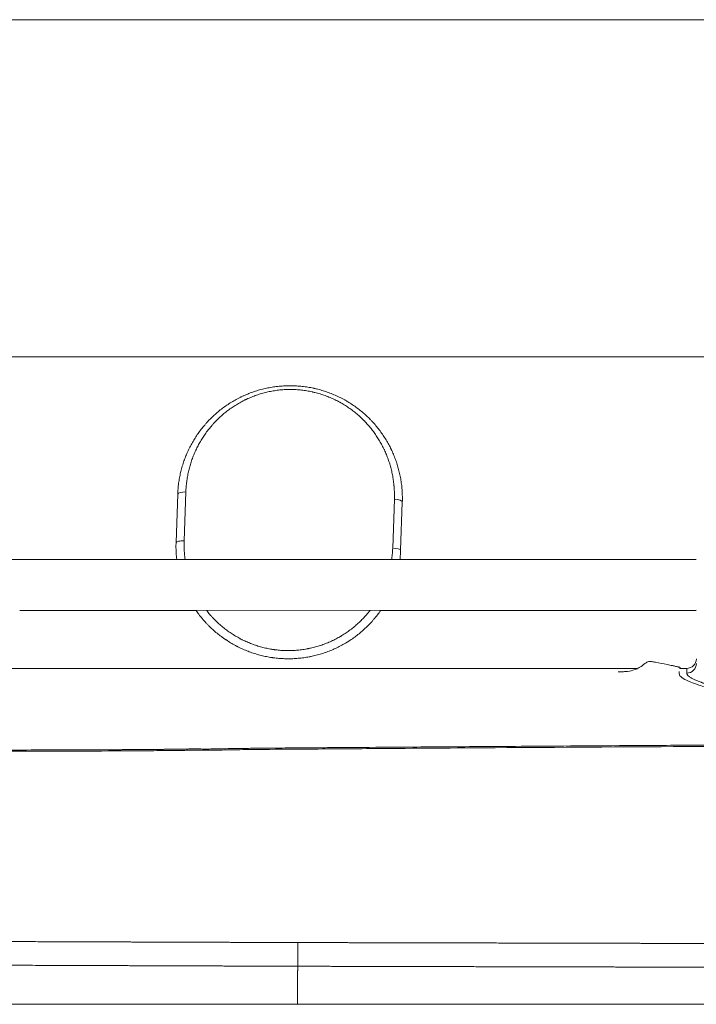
# Model space of a CAD drawing. Header units: millimetres. Extents: x -8 to 594, y 0 to 420.
# Tile 103 of 249: x 183 to 204, y 208 to 239. Entities that reach past the tile are written whole.
import ezdxf
from ezdxf.lldxf.tags import DXFTag

# ---------------------------------------------------------------- set-up
doc = ezdxf.new("R2010")
doc.units = ezdxf.units.MM
doc.layers.add('1', color=7, linetype='Continuous', true_color=0xffffff)
tags = doc.linetypes.add('DASHED', pattern=[25.72, 12.86, -12.86]).pattern_tags.tags
tags[6:7] = [DXFTag(74, 4), DXFTag(75, 0), DXFTag(340, '0'), DXFTag(46, 0.0), DXFTag(50, 0.0), DXFTag(44, 0.0), DXFTag(45, 0.0)]
tags[4:5] = [DXFTag(74, 4), DXFTag(75, 0), DXFTag(340, '0'), DXFTag(46, 0.0), DXFTag(50, 0.0), DXFTag(44, 0.0), DXFTag(45, 0.0)]

msp = doc.modelspace()

# ---------------------------------------------------------------- linework, layer by layer
at = {"layer": '1', "color": 8, "linetype": 'Continuous', "lineweight": 18}
for p, q in [((244.689, 239.083), (107.447, 239.083)), ((107.447, 208.432), (244.689, 208.432))]:
    msp.add_line(p, q, dxfattribs=at)
at = {"layer": '1', "color": 163, "linetype": 'DASHED', "lineweight": 18}
msp.add_line((133.543, 228.589), (224.543, 228.589), dxfattribs=at)
at = {"layer": '1', "color": 155, "linetype": 'Continuous', "lineweight": 13}
for p, q in [((187.839, 224.383), (187.786, 222.859)), ((194.282, 222.632), (194.335, 224.156)), ((203.442, 218.743), (203.442, 218.89))]:
    msp.add_line(p, q, dxfattribs=at)
at = {"layer": '1', "color": 155, "linetype": 'Continuous', "lineweight": 18}
for p, q in [((187.534, 222.811), (187.586, 224.311)), ((194.582, 224.066), (194.529, 222.566)), ((203.741, 222.284), (156.548, 222.276)), ((203.741, 222.284), (156.548, 222.276)), ((182.663, 220.693), (203.741, 220.697)), ((182.663, 220.693), (203.741, 220.697)), ((182.663, 220.693), (188.161, 220.694)), ((193.893, 220.695), (203.741, 220.696)), ((174.911, 218.889), (201.892, 218.889)), ((203.442, 218.89), (203.229, 218.89))]:
    msp.add_line(p, q, dxfattribs=at)
msp.add_arc((203.442, 219.19), 0.3, 270.0025, 0.0025, dxfattribs=at)
at = {"layer": '1', "color": 155, "linetype": 'Continuous', "lineweight": 13}
for centre, major_axis, ratio, start_param, end_param in [((187.836, 224.302), (-0.25, 0.009), 0.323619, 4.712389, 6.283185), ((194.332, 224.075), (0.25, -0.009), 0.323619, 0, 1.570796), ((187.784, 222.802), (0.25, -0.009), 0.226492, 1.570796, 3.141593), ((194.28, 222.575), (-0.25, 0.009), 0.226492, 3.141593, 4.712389), ((203.442, 219.039), (-0.3, 0), 0.987808, 1.570796, 3.141593)]:
    msp.add_ellipse(centre, major_axis=major_axis, ratio=ratio, start_param=start_param, end_param=end_param, dxfattribs=at)
at = {"layer": '1', "color": 155, "linetype": 'Continuous', "lineweight": 18}
for points, degree, knots in [([(187.586, 224.311), (187.588, 224.368), (187.592, 224.425), (187.601, 224.539), (187.607, 224.595), (187.622, 224.707), (187.64, 224.818), (187.674, 224.983), (187.716, 225.146), (187.766, 225.306), (187.804, 225.412), (187.83, 225.477), (187.838, 225.497), (187.846, 225.516), (187.851, 225.529), (187.854, 225.536), (187.867, 225.568), (187.878, 225.594), (187.913, 225.671), (187.961, 225.772), (188.04, 225.919), (188.126, 226.062), (188.219, 226.201), (188.285, 226.291), (188.354, 226.379), (188.389, 226.422), (188.444, 226.487), (188.462, 226.508), (188.491, 226.539), (188.5, 226.55), (188.515, 226.565), (188.519, 226.57), (188.529, 226.581), (188.573, 226.627), (188.657, 226.713), (188.782, 226.827), (188.912, 226.935), (189.002, 227.002), (189.094, 227.068), (189.141, 227.1), (189.236, 227.162), (189.285, 227.192), (189.385, 227.249), (189.435, 227.277), (189.5, 227.31), (189.52, 227.32), (189.539, 227.329), (189.552, 227.336), (189.559, 227.339), (189.592, 227.355), (189.618, 227.367), (189.698, 227.403), (189.806, 227.448), (189.97, 227.508), (190.137, 227.56), (190.25, 227.588), (190.365, 227.614), (190.423, 227.626), (190.539, 227.646), (190.598, 227.655), (190.687, 227.666), (190.717, 227.669), (190.755, 227.673), (190.762, 227.674), (190.777, 227.675), (190.8, 227.677), (190.822, 227.679), (190.897, 227.684), (190.957, 227.687), (191.077, 227.689), (191.196, 227.688), (191.374, 227.678), (191.552, 227.659), (191.67, 227.64), (191.759, 227.623), (191.788, 227.617), (191.825, 227.609), (191.832, 227.608), (191.847, 227.604), (191.869, 227.6), (191.891, 227.594), (191.963, 227.577), (192.021, 227.561), (192.135, 227.528), (192.191, 227.509), (192.302, 227.47), (192.412, 227.428), (192.573, 227.358), (192.678, 227.305), (192.742, 227.271), (192.755, 227.264), (192.781, 227.25), (192.819, 227.228), (192.857, 227.206), (192.932, 227.162), (192.981, 227.131), (193.077, 227.067), (193.123, 227.034), (193.215, 226.965), (193.305, 226.895), (193.435, 226.783), (193.517, 226.705), (193.563, 226.659), (193.568, 226.654), (193.578, 226.644), (193.593, 226.629), (193.628, 226.593), (193.656, 226.562), (193.714, 226.499), (193.75, 226.456), (193.822, 226.37), (193.891, 226.281), (193.988, 226.145), (194.078, 226.003), (194.134, 225.906), (194.174, 225.832), (194.194, 225.795), (194.213, 225.757), (194.222, 225.738), (194.225, 225.732), (194.232, 225.719), (194.259, 225.662), (194.285, 225.605), (194.329, 225.501), (194.37, 225.397), (194.424, 225.239), (194.47, 225.078), (194.509, 224.915), (194.53, 224.805), (194.548, 224.693), (194.556, 224.637), (194.564, 224.566), (194.565, 224.552), (194.567, 224.531), (194.568, 224.524), (194.569, 224.51), (194.572, 224.474), (194.575, 224.439), (194.581, 224.353), (194.585, 224.239), (194.584, 224.124), (194.582, 224.066)], 3, [0, 0, 0, 0, 0.015625, 0.015625, 0.03125, 0.03125, 0.046875, 0.0625, 0.078125, 0.09375, 0.109375, 0.109375, 0.113281, 0.115234, 0.115234, 0.117187, 0.117187, 0.125, 0.125, 0.140625, 0.15625, 0.171875, 0.1875, 0.203125, 0.203125, 0.21875, 0.21875, 0.226563, 0.226563, 0.230469, 0.230469, 0.232422, 0.232422, 0.234375, 0.25, 0.265625, 0.28125, 0.296875, 0.296875, 0.3125, 0.3125, 0.328125, 0.328125, 0.34375, 0.34375, 0.347656, 0.349609, 0.349609, 0.351563, 0.351563, 0.359375, 0.359375, 0.375, 0.390625, 0.40625, 0.421875, 0.421875, 0.4375, 0.4375, 0.453125, 0.453125, 0.460938, 0.460938, 0.462891, 0.462891, 0.464844, 0.46875, 0.46875, 0.484375, 0.484375, 0.5, 0.515625, 0.53125, 0.546875, 0.546875, 0.554688, 0.554688, 0.556641, 0.556641, 0.558594, 0.5625, 0.5625, 0.578125, 0.578125, 0.59375, 0.59375, 0.609375, 0.625, 0.640625, 0.640625, 0.644531, 0.644531, 0.648438, 0.65625, 0.65625, 0.671875, 0.671875, 0.6875, 0.6875, 0.703125, 0.71875, 0.734375, 0.734375, 0.736328, 0.736328, 0.738281, 0.742188, 0.75, 0.75, 0.765625, 0.765625, 0.78125, 0.796875, 0.8125, 0.828125, 0.828125, 0.835938, 0.839844, 0.839844, 0.841797, 0.841797, 0.84375, 0.859375, 0.859375, 0.875, 0.890625, 0.90625, 0.921875, 0.9375, 0.9375, 0.953125, 0.953125, 0.957031, 0.957031, 0.958984, 0.958984, 0.960938, 0.96875, 0.96875, 0.984375, 1, 1, 1, 1]), ([(187.555, 222.281), (187.555, 222.287), (187.554, 222.294), (187.552, 222.314), (187.55, 222.328), (187.548, 222.349), (187.547, 222.357), (187.546, 222.371), (187.543, 222.406), (187.54, 222.442), (187.535, 222.527), (187.531, 222.641), (187.532, 222.754), (187.534, 222.811)], 3, [0, 0, 0, 0, 0.03568, 0.03568, 0.11604, 0.11604, 0.15622, 0.15622, 0.1964, 0.35712, 0.35712, 0.67856, 1, 1, 1, 1]), ([(194.529, 222.566), (194.527, 222.51), (194.522, 222.415), (194.512, 222.32), (194.508, 222.282)], 3, [0, 0, 0, 0, 0.593824, 1, 1, 1, 1]), ([(193.904, 220.688), (193.896, 220.678), (193.889, 220.667), (193.848, 220.61), (193.814, 220.564), (193.76, 220.497), (193.742, 220.474), (193.719, 220.446), (193.714, 220.441), (193.705, 220.43), (193.7, 220.424), (193.686, 220.408), (193.639, 220.353), (193.551, 220.257), (193.429, 220.137), (193.301, 220.022), (193.168, 219.914), (193.029, 219.813), (192.932, 219.749), (192.871, 219.711), (192.853, 219.7), (192.834, 219.688), (192.821, 219.681), (192.815, 219.677), (192.784, 219.659), (192.759, 219.644), (192.683, 219.602), (192.632, 219.575), (192.529, 219.525), (192.425, 219.476), (192.265, 219.412), (192.103, 219.355), (191.993, 219.323), (191.882, 219.293), (191.826, 219.279), (191.755, 219.264), (191.741, 219.261), (191.712, 219.255), (191.669, 219.247), (191.627, 219.239), (191.541, 219.225), (191.484, 219.217), (191.37, 219.205), (191.256, 219.194), (191.084, 219.188), (190.912, 219.189), (190.797, 219.196), (190.683, 219.206), (190.625, 219.212), (190.56, 219.22), (190.553, 219.221), (190.539, 219.223), (190.517, 219.227), (190.467, 219.234), (190.424, 219.242), (190.339, 219.257), (190.227, 219.281), (190.06, 219.325), (189.897, 219.376), (189.735, 219.436), (189.63, 219.481), (189.551, 219.517), (189.525, 219.529), (189.486, 219.548), (189.466, 219.558), (189.447, 219.568), (189.434, 219.574), (189.427, 219.578), (189.37, 219.608), (189.319, 219.636), (189.219, 219.694), (189.121, 219.754), (188.98, 219.851), (188.843, 219.955), (188.712, 220.066), (188.627, 220.144), (188.565, 220.205), (188.535, 220.235), (188.505, 220.267), (188.485, 220.288), (188.475, 220.298), (188.426, 220.351), (188.387, 220.395), (188.314, 220.483), (188.247, 220.566), (188.185, 220.652), (188.157, 220.692)], 3, [0, 0, 0, 0, 0.005681, 0.005681, 0.031272, 0.031272, 0.044068, 0.044068, 0.047267, 0.047267, 0.050466, 0.050466, 0.056864, 0.082455, 0.108046, 0.133637, 0.159228, 0.184819, 0.21041, 0.21041, 0.216808, 0.220007, 0.220007, 0.223206, 0.223206, 0.236002, 0.236002, 0.261593, 0.261593, 0.287184, 0.312775, 0.338366, 0.363957, 0.363957, 0.389549, 0.389549, 0.395946, 0.395946, 0.402344, 0.41514, 0.41514, 0.440731, 0.440731, 0.466322, 0.491913, 0.517504, 0.543096, 0.543096, 0.568687, 0.568687, 0.571886, 0.571886, 0.575084, 0.581482, 0.594278, 0.594278, 0.619869, 0.64546, 0.671051, 0.696642, 0.722234, 0.722234, 0.735029, 0.735029, 0.741427, 0.744626, 0.744626, 0.747825, 0.747825, 0.773416, 0.773416, 0.799007, 0.824598, 0.850189, 0.875781, 0.901372, 0.901372, 0.914167, 0.920565, 0.920565, 0.926963, 0.926963, 0.952554, 0.952554, 0.978145, 1, 1, 1, 1]), ([(189.138, 219.759), (189.113, 219.771), (189.071, 219.793), (189.023, 219.823), (188.999, 219.839), (188.99, 219.846), (188.988, 219.847), (188.988, 219.847), (188.988, 219.847)], 3, [0, 0, 0, 0, 0.483765, 0.800543, 0.955835, 0.982304, 0.994696, 1, 1, 1, 1]), ([(192.857, 219.702), (192.858, 219.703), (192.862, 219.705), (192.871, 219.711), (192.874, 219.713), (192.875, 219.713)], 3, [0, 0, 0, 0, 0.099785, 0.78066, 1, 1, 1, 1]), ([(192.869, 219.709), (192.875, 219.713), (192.874, 219.713), (192.88, 219.717), (192.88, 219.717)], 3, [0, 0, 0, 0, 0.842251, 1, 1, 1, 1]), ([(203.229, 218.889), (203.23, 218.892), (203.232, 218.901), (203.234, 218.911), (203.236, 218.918), (203.236, 218.919), (203.236, 218.92), (203.236, 218.92), (203.234, 218.921), (203.231, 218.921), (203.227, 218.922), (203.22, 218.924), (203.208, 218.927), (203.186, 218.932), (203.149, 218.941), (203.084, 218.956), (202.977, 218.98), (202.77, 219.024), (202.553, 219.062), (202.369, 219.098), (202.29, 219.105), (202.231, 219.094), (202.135, 219.049), (202.007, 218.92), (201.787, 218.828), (201.57, 218.784), (201.408, 218.788), (201.337, 218.787), (201.312, 218.787)], 3, [0, 0, 0, 0, 0.004658, 0.014168, 0.015389, 0.015652, 0.015877, 0.016101, 0.01635, 0.018691, 0.020461, 0.023632, 0.029273, 0.039263, 0.05684, 0.087386, 0.139228, 0.223083, 0.404127, 0.46156, 0.488673, 0.517205, 0.546527, 0.637556, 0.770982, 0.879428, 0.951717, 1, 1, 1, 1]), ([(224.673, 218.698), (224.673, 218.7), (224.674, 218.721), (224.674, 218.753), (224.674, 218.789), (224.675, 218.809), (224.675, 218.818), (224.675, 218.822), (224.675, 218.823), (224.675, 218.824), (224.675, 218.824), (224.675, 218.825), (224.674, 218.825), (224.673, 218.825), (224.67, 218.825), (224.667, 218.825), (224.661, 218.825), (224.65, 218.825), (224.631, 218.826), (224.57, 218.827), (224.429, 218.828), (224.215, 218.82), (223.914, 218.881), (223.722, 219.032), (223.563, 219.13), (223.465, 219.146), (223.355, 219.12), (223.233, 219.101), (223.082, 219.071), (222.92, 219.036), (222.783, 218.995), (222.676, 218.94), (222.635, 218.866), (222.664, 218.742), (222.581, 218.588), (222.338, 218.459), (222.068, 218.352), (221.763, 218.276), (221.349, 218.208), (220.724, 218.157), (219.849, 218.17), (218.853, 218.164), (217.816, 218.15), (216.79, 218.14), (215.794, 218.132), (214.029, 218.121), (211.457, 218.117), (208.621, 218.124), (206.745, 218.145), (205.858, 218.137), (205.418, 218.123), (204.998, 218.14), (204.521, 218.195), (204.123, 218.279), (203.787, 218.379), (203.532, 218.471), (203.293, 218.584), (203.189, 218.704), (203.217, 218.774), (203.211, 218.79), (203.208, 218.79)], 3, [0, 0, 0, 0, 0.00016, 0.002387, 0.003655, 0.004291, 0.004602, 0.004686, 0.004728, 0.004746, 0.004762, 0.004776, 0.004792, 0.004869, 0.004933, 0.005047, 0.005252, 0.005616, 0.006264, 0.007415, 0.012325, 0.021785, 0.030536, 0.044835, 0.047794, 0.050525, 0.055294, 0.059882, 0.064532, 0.074711, 0.08698, 0.101995, 0.127081, 0.153938, 0.178249, 0.194918, 0.210064, 0.223754, 0.236018, 0.260373, 0.292988, 0.330045, 0.368126, 0.405063, 0.440855, 0.475834, 0.595779, 0.718734, 0.782333, 0.798532, 0.814615, 0.82985, 0.84408, 0.869514, 0.881252, 0.897007, 0.917909, 0.943862, 0.974878, 1, 1, 1, 1]), ([(221.143, 216.645), (220.94, 216.645), (220.667, 216.644), (219.982, 216.64), (219.568, 216.638), (218.845, 216.635), (218.586, 216.633), (218.172, 216.631), (218.03, 216.631), (217.736, 216.629), (217.586, 216.628), (216.819, 216.624), (216.159, 216.62), (215.405, 216.616), (215.361, 216.616), (215.272, 216.615), (215.226, 216.615), (215.095, 216.614), (215.015, 216.613), (214.799, 216.612), (214.685, 216.611), (214.561, 216.61), (214.527, 216.61), (214.489, 216.61), (214.478, 216.61), (214.455, 216.61), (214.444, 216.61), (214.384, 216.609), (214.332, 216.609), (214.163, 216.607), (214.032, 216.606), (213.846, 216.604), (213.808, 216.603), (213.749, 216.603), (213.729, 216.603), (213.691, 216.602), (213.672, 216.602), (213.58, 216.601), (213.514, 216.6), (213.398, 216.598), (213.348, 216.597), (213.286, 216.597), (213.268, 216.596), (213.234, 216.596), (213.218, 216.595), (213.191, 216.594), (213.18, 216.594), (213.153, 216.593), (213.139, 216.592), (213.093, 216.59), (213.058, 216.588), (213.003, 216.585), (212.985, 216.584), (212.95, 216.582), (212.935, 216.581), (212.891, 216.579), (212.868, 216.578), (212.826, 216.577), (212.808, 216.576), (212.769, 216.575), (212.748, 216.575), (212.705, 216.574), (212.682, 216.573), (212.653, 216.573), (212.647, 216.573), (212.635, 216.572), (212.629, 216.572), (212.604, 216.572), (212.581, 216.571), (212.524, 216.57), (212.489, 216.57), (212.407, 216.568), (212.367, 216.567), (212.31, 216.566), (212.292, 216.566), (212.255, 216.565), (212.236, 216.565), (212.174, 216.563), (212.126, 216.562), (212.019, 216.56), (211.961, 216.559), (211.836, 216.557), (211.77, 216.557), (211.629, 216.556), (211.553, 216.555), (211.392, 216.554), (211.308, 216.553), (211.133, 216.552), (211.041, 216.551), (210.852, 216.55), (210.752, 216.549), (210.456, 216.547), (210.259, 216.545), (209.864, 216.542), (209.667, 216.541), (209.273, 216.538), (209.076, 216.536), (208.489, 216.532), (208.102, 216.529), (206.954, 216.521), (206.206, 216.516), (205.108, 216.508), (204.746, 216.506), (204.209, 216.502), (204.031, 216.501), (203.678, 216.499), (203.502, 216.498), (202.629, 216.492), (201.971, 216.488), (200.116, 216.476), (199.036, 216.469), (197.883, 216.461), (197.662, 216.46), (197.239, 216.457), (197.032, 216.456), (196.428, 216.451), (196.046, 216.449), (194.961, 216.441), (194.319, 216.437), (193.199, 216.429), (192.722, 216.425), (192.129, 216.421), (191.953, 216.419), (191.719, 216.417), (191.646, 216.417), (191.562, 216.416), (191.545, 216.416), (191.51, 216.416), (191.492, 216.416), (191.434, 216.415), (191.392, 216.415), (191.163, 216.413), (190.922, 216.411), (190.472, 216.408), (190.306, 216.406), (190.079, 216.404), (190.032, 216.403), (189.942, 216.402), (189.897, 216.402), (189.766, 216.4), (189.682, 216.399), (189.439, 216.396), (189.289, 216.393), (189.023, 216.389), (188.906, 216.386), (188.757, 216.384), (188.712, 216.383), (188.63, 216.381), (188.595, 216.38), (188.497, 216.379), (188.447, 216.378), (188.375, 216.379), (188.343, 216.379), (188.295, 216.381), (188.279, 216.381), (188.256, 216.382), (188.248, 216.382), (188.236, 216.383), (188.232, 216.383), (188.224, 216.383), (188.219, 216.383), (188.198, 216.384), (188.177, 216.385), (188.139, 216.385), (188.13, 216.385), (188.113, 216.385), (188.105, 216.385), (188.081, 216.385), (188.066, 216.384), (188.038, 216.384), (188.026, 216.384), (188, 216.383), (187.987, 216.382), (187.947, 216.381), (187.92, 216.38), (187.882, 216.379), (187.869, 216.379), (187.854, 216.378), (187.85, 216.378), (187.838, 216.378), (187.831, 216.378), (187.805, 216.377), (187.783, 216.377), (187.741, 216.376), (187.725, 216.376), (187.691, 216.376), (187.672, 216.376), (187.614, 216.375), (187.576, 216.375), (187.461, 216.373), (187.385, 216.372), (187.271, 216.371), (187.233, 216.37), (187.177, 216.37), (187.158, 216.37), (187.121, 216.369), (187.102, 216.369), (187.001, 216.368), (186.898, 216.367), (186.71, 216.365), (186.642, 216.365), (186.532, 216.364), (186.494, 216.363), (186.416, 216.363), (186.374, 216.363), (186.171, 216.361), (186.012, 216.36), (185.819, 216.359), (185.78, 216.359), (185.704, 216.358), (185.667, 216.358), (185.553, 216.358), (185.468, 216.357), (185.186, 216.356), (184.962, 216.355), (184.186, 216.352), (183.527, 216.35), (182.633, 216.348), (182.531, 216.348), (182.324, 216.347), (182.217, 216.347), (181.897, 216.347), (181.679, 216.347), (181.014, 216.346), (180.555, 216.345), (179.842, 216.345), (179.601, 216.345), (179.233, 216.345), (179.109, 216.345), (178.86, 216.345), (178.734, 216.345), (178.089, 216.345), (177.529, 216.345), (176.321, 216.345), (175.674, 216.345), (174.636, 216.346), (174.28, 216.346), (173.728, 216.346), (173.542, 216.346), (173.17, 216.347), (172.983, 216.347), (171.296, 216.348), (169.751, 216.349), (166.567, 216.352), (164.928, 216.354), (162.819, 216.355), (162.394, 216.356), (161.538, 216.356), (161.11, 216.357), (159.826, 216.357), (158.969, 216.358), (157.683, 216.359), (157.254, 216.359), (156.61, 216.359), (156.396, 216.359), (155.966, 216.359), (155.752, 216.359), (154.699, 216.359), (153.896, 216.36), (152.372, 216.36), (151.651, 216.36), (150.799, 216.36), (150.632, 216.359), (150.301, 216.359), (150.139, 216.359), (149.653, 216.359), (149.328, 216.359), (148.678, 216.358), (148.352, 216.358), (147.864, 216.357), (147.701, 216.357), (147.457, 216.357), (147.375, 216.357), (147.213, 216.357), (147.131, 216.356), (146.393, 216.356), (145.692, 216.355), (144.762, 216.354), (144.573, 216.354), (144.286, 216.353), (144.189, 216.353), (143.997, 216.353), (143.901, 216.353), (143.424, 216.352), (143.049, 216.352), (141.942, 216.35), (141.23, 216.349), (139.855, 216.346), (139.193, 216.344), (138.395, 216.342), (138.238, 216.341), (137.924, 216.34), (137.767, 216.339), (137.3, 216.338), (136.992, 216.337), (136.075, 216.333), (135.476, 216.33), (134.299, 216.323), (133.721, 216.319), (132.867, 216.313), (132.585, 216.31), (132.027, 216.305), (131.748, 216.303), (130.911, 216.296), (130.354, 216.291), (128.683, 216.275), (127.571, 216.263), (126.457, 216.251)], 3, [0, 0, 0, 0, 0.03125, 0.03125, 0.0625, 0.0625, 0.078125, 0.078125, 0.085938, 0.085938, 0.09375, 0.09375, 0.125, 0.125, 0.126953, 0.126953, 0.128906, 0.128906, 0.132812, 0.132812, 0.140625, 0.140625, 0.144531, 0.144531, 0.146484, 0.146484, 0.148438, 0.148438, 0.15625, 0.15625, 0.171875, 0.171875, 0.175781, 0.175781, 0.177734, 0.177734, 0.179688, 0.179688, 0.1875, 0.1875, 0.195312, 0.195312, 0.199219, 0.199219, 0.203125, 0.203125, 0.207031, 0.207031, 0.210938, 0.210938, 0.21875, 0.21875, 0.222656, 0.222656, 0.226562, 0.226562, 0.234375, 0.234375, 0.242188, 0.242188, 0.25, 0.25, 0.257812, 0.257812, 0.259766, 0.259766, 0.261719, 0.261719, 0.265625, 0.265625, 0.269531, 0.269531, 0.273438, 0.273438, 0.275391, 0.275391, 0.277344, 0.277344, 0.28125, 0.28125, 0.285156, 0.285156, 0.289062, 0.289062, 0.292969, 0.292969, 0.296875, 0.296875, 0.300781, 0.300781, 0.304688, 0.304688, 0.3125, 0.3125, 0.320312, 0.320312, 0.328125, 0.328125, 0.34375, 0.34375, 0.375, 0.375, 0.390625, 0.390625, 0.398438, 0.398438, 0.40625, 0.40625, 0.4375, 0.4375, 0.5, 0.5, 0.515625, 0.515625, 0.53125, 0.53125, 0.5625, 0.5625, 0.625, 0.625, 0.6875, 0.6875, 0.71875, 0.71875, 0.734375, 0.734375, 0.738281, 0.738281, 0.742188, 0.742188, 0.75, 0.75, 0.78125, 0.78125, 0.796875, 0.796875, 0.800781, 0.800781, 0.804688, 0.804688, 0.8125, 0.8125, 0.828125, 0.828125, 0.84375, 0.84375, 0.851562, 0.851562, 0.859375, 0.859375, 0.875, 0.875, 0.890625, 0.890625, 0.898438, 0.898438, 0.902344, 0.902344, 0.904297, 0.904297, 0.90625, 0.90625, 0.910156, 0.910156, 0.911133, 0.911133, 0.912109, 0.912109, 0.914062, 0.914062, 0.916016, 0.916016, 0.917969, 0.917969, 0.921875, 0.921875, 0.923828, 0.923828, 0.924316, 0.924316, 0.924805, 0.924805, 0.925781, 0.925781, 0.92627, 0.92627, 0.926758, 0.926758, 0.927734, 0.927734, 0.929688, 0.929688, 0.930664, 0.930664, 0.931152, 0.931152, 0.931641, 0.931641, 0.933594, 0.933594, 0.93457, 0.93457, 0.935059, 0.935059, 0.935547, 0.935547, 0.9375, 0.9375, 0.937988, 0.937988, 0.938477, 0.938477, 0.939453, 0.939453, 0.941406, 0.941406, 0.945312, 0.945312, 0.945801, 0.945801, 0.946289, 0.946289, 0.947266, 0.947266, 0.949219, 0.949219, 0.950195, 0.950195, 0.950684, 0.950684, 0.951172, 0.951172, 0.953125, 0.953125, 0.955078, 0.955078, 0.956055, 0.956055, 0.956543, 0.956543, 0.957031, 0.957031, 0.960938, 0.960938, 0.964844, 0.964844, 0.96582, 0.96582, 0.966797, 0.966797, 0.96875, 0.96875, 0.969727, 0.969727, 0.970215, 0.970215, 0.970703, 0.970703, 0.972656, 0.972656, 0.974609, 0.974609, 0.975098, 0.975098, 0.975586, 0.975586, 0.976562, 0.976562, 0.977539, 0.977539, 0.978027, 0.978027, 0.978271, 0.978271, 0.978516, 0.978516, 0.980469, 0.980469, 0.980957, 0.980957, 0.981201, 0.981201, 0.981445, 0.981445, 0.982422, 0.982422, 0.984375, 0.984375, 0.986328, 0.986328, 0.986816, 0.986816, 0.987305, 0.987305, 0.988281, 0.988281, 0.990234, 0.990234, 0.992188, 0.992188, 0.993164, 0.993164, 0.994141, 0.994141, 0.996094, 0.996094, 1, 1, 1, 1]), ([(221.143, 216.605), (220.718, 216.604), (219.591, 216.599), (217.618, 216.589), (215.824, 216.579), (214.485, 216.57), (213.869, 216.565), (213.438, 216.559), (213.191, 216.556), (213.006, 216.545), (212.821, 216.536), (212.636, 216.533), (212.451, 216.529), (212.226, 216.525), (211.918, 216.518), (211.424, 216.515), (210.541, 216.507), (207.828, 216.487), (203.39, 216.457), (198.201, 216.424), (194.256, 216.398), (191.79, 216.378), (190.322, 216.369), (189.335, 216.356), (188.781, 216.345), (188.411, 216.338), (188.257, 216.344), (188.133, 216.347), (188.01, 216.345), (187.856, 216.338), (187.671, 216.337), (187.424, 216.334), (186.993, 216.329), (186.377, 216.324), (184.756, 216.314), (182.255, 216.307), (178.31, 216.305), (171.547, 216.308), (163.938, 216.317), (156.047, 216.321), (151.116, 216.323), (147.17, 216.318), (143.225, 216.314), (139.25, 216.308), (135.305, 216.292), (132.345, 216.272), (129.416, 216.245), (127.443, 216.224), (126.458, 216.214)], 3, [0, 0, 0, 0, 0.013462, 0.035714, 0.0625, 0.070312, 0.078124, 0.082031, 0.083984, 0.085939, 0.087893, 0.089846, 0.091799, 0.093753, 0.096999, 0.101565, 0.109377, 0.125002, 0.187501, 0.25, 0.289406, 0.312499, 0.328124, 0.335937, 0.34375, 0.345703, 0.347657, 0.348634, 0.349611, 0.351564, 0.353517, 0.355471, 0.359377, 0.367189, 0.375002, 0.410715, 0.446429, 0.5, 0.625, 0.6875, 0.75, 0.781249, 0.812499, 0.874999, 0.907194, 0.937499, 0.968776, 1, 1, 1, 1]), ([(191.326, 210.355), (190.82, 210.356), (190.209, 210.358), (189.548, 210.36), (188.858, 210.363), (188.148, 210.365), (187.912, 210.366), (187.759, 210.366), (187.526, 210.367), (186.974, 210.369), (185.799, 210.373), (182.956, 210.383), (177.051, 210.403), (169.559, 210.432), (161.758, 210.464), (153.705, 210.5), (146.523, 210.533), (141.656, 210.559), (138.346, 210.58), (135.339, 210.604), (132.969, 210.627), (130.91, 210.649), (128.852, 210.674), (126.471, 210.707), (124.055, 210.746), (121.511, 210.794), (119.099, 210.848), (117.074, 210.9), (115.16, 210.955), (113.249, 211.019), (111.552, 211.082), (110.027, 211.146), (108.867, 211.199), (108.089, 211.237), (107.691, 211.257), (107.464, 211.268), (107.447, 211.269)], 5, [0, 0, 0, 0, 0, 0, 0.030159, 0.036331, 0.039371, 0.041108, 0.04224, 0.043911, 0.045372, 0.053637, 0.073971, 0.112006, 0.213059, 0.39664, 0.499377, 0.538113, 0.591165, 0.640427, 0.686321, 0.696534, 0.717269, 0.732427, 0.763167, 0.809064, 0.83853, 0.861465, 0.884393, 0.907316, 0.930232, 0.953144, 0.976051, 0.986348, 0.998956, 1, 1, 1, 1, 1, 1]), ([(191.324, 209.617), (190.818, 209.619), (190.207, 209.621), (189.545, 209.623), (188.855, 209.625), (188.145, 209.628), (187.913, 209.628), (187.761, 209.629), (187.522, 209.63), (186.97, 209.632), (185.797, 209.636), (182.954, 209.646), (177.05, 209.667), (169.558, 209.697), (161.757, 209.729), (153.703, 209.766), (146.52, 209.8), (141.653, 209.826), (138.341, 209.848), (135.333, 209.872), (132.961, 209.895), (130.9, 209.918), (128.84, 209.943), (126.458, 209.976), (124.04, 210.015), (121.492, 210.064), (119.077, 210.118), (117.049, 210.17), (115.131, 210.226), (113.216, 210.289), (111.514, 210.353), (109.985, 210.417), (108.832, 210.47), (108.061, 210.508), (107.672, 210.527), (107.455, 210.538), (107.447, 210.539)], 5, [0, 0, 0, 0, 0, 0, 0.030177, 0.036352, 0.039394, 0.041132, 0.042265, 0.043937, 0.045399, 0.053669, 0.074014, 0.112072, 0.213185, 0.396873, 0.49967, 0.538429, 0.591512, 0.640803, 0.686724, 0.696943, 0.71769, 0.732857, 0.763615, 0.80954, 0.839022, 0.86197, 0.884913, 0.907848, 0.930778, 0.953703, 0.976624, 0.986927, 0.999542, 1, 1, 1, 1, 1, 1]), ([(214.525, 210.302), (214.379, 210.303), (214.234, 210.303), (214.089, 210.303), (213.872, 210.304), (213.655, 210.304), (213.582, 210.304), (213.474, 210.305), (213.365, 210.305), (213.329, 210.305), (213.257, 210.305), (213.184, 210.305), (213.149, 210.305), (213.041, 210.306), (212.935, 210.306), (212.862, 210.306), (212.716, 210.306), (212.57, 210.307), (212.497, 210.307), (212.351, 210.307), (212.206, 210.308), (212.133, 210.308), (211.988, 210.308), (211.843, 210.308), (211.771, 210.308), (211.553, 210.309), (211.335, 210.309), (211.19, 210.31), (210.9, 210.31), (210.61, 210.311), (210.465, 210.311), (210.175, 210.312), (209.885, 210.313), (209.74, 210.313), (209.45, 210.314), (209.16, 210.314), (209.015, 210.315), (208.58, 210.316), (208.145, 210.317), (207.855, 210.317), (207.275, 210.319), (206.695, 210.32), (206.405, 210.321), (205.534, 210.323), (204.664, 210.325), (204.084, 210.326), (202.924, 210.328), (201.764, 210.331), (201.184, 210.332), (200.024, 210.335), (198.864, 210.338), (198.284, 210.339), (196.544, 210.343), (194.804, 210.347), (193.644, 210.349), (192.484, 210.352), (191.326, 210.355)], 5, [0, 0, 0, 0, 0, 0, 0.03125, 0.03125, 0.03125, 0.046875, 0.046875, 0.046875, 0.054687, 0.054687, 0.054687, 0.0625, 0.0625, 0.0625, 0.078125, 0.078125, 0.078125, 0.09375, 0.09375, 0.09375, 0.109375, 0.109375, 0.109375, 0.125, 0.125, 0.125, 0.15625, 0.15625, 0.15625, 0.1875, 0.1875, 0.1875, 0.21875, 0.21875, 0.21875, 0.25, 0.25, 0.25, 0.3125, 0.3125, 0.3125, 0.375, 0.375, 0.375, 0.5, 0.5, 0.5, 0.625, 0.625, 0.625, 0.75, 0.75, 0.75, 1, 1, 1, 1, 1, 1]), ([(214.524, 209.562), (214.378, 209.562), (214.233, 209.563), (214.088, 209.563), (213.87, 209.564), (213.653, 209.564), (213.58, 209.564), (213.472, 209.565), (213.363, 209.565), (213.327, 209.565), (213.254, 209.565), (213.182, 209.565), (213.146, 209.565), (213.037, 209.566), (212.928, 209.566), (212.856, 209.566), (212.711, 209.566), (212.566, 209.567), (212.493, 209.567), (212.348, 209.567), (212.204, 209.568), (212.131, 209.568), (211.986, 209.568), (211.841, 209.568), (211.769, 209.569), (211.551, 209.569), (211.334, 209.57), (211.189, 209.57), (210.899, 209.571), (210.609, 209.571), (210.464, 209.572), (210.174, 209.572), (209.884, 209.573), (209.739, 209.573), (209.449, 209.574), (209.159, 209.575), (209.014, 209.575), (208.579, 209.576), (208.144, 209.577), (207.854, 209.578), (207.274, 209.579), (206.694, 209.581), (206.404, 209.581), (205.534, 209.583), (204.664, 209.585), (204.084, 209.587), (202.923, 209.589), (201.763, 209.592), (201.183, 209.594), (200.023, 209.596), (198.863, 209.599), (198.283, 209.6), (196.543, 209.605), (194.803, 209.609), (193.643, 209.611), (192.483, 209.614), (191.324, 209.617)], 5, [0, 0, 0, 0, 0, 0, 0.03125, 0.03125, 0.03125, 0.046875, 0.046875, 0.046875, 0.054687, 0.054687, 0.054687, 0.0625, 0.0625, 0.0625, 0.078125, 0.078125, 0.078125, 0.09375, 0.09375, 0.09375, 0.109375, 0.109375, 0.109375, 0.125, 0.125, 0.125, 0.15625, 0.15625, 0.15625, 0.1875, 0.1875, 0.1875, 0.21875, 0.21875, 0.21875, 0.25, 0.25, 0.25, 0.3125, 0.3125, 0.3125, 0.375, 0.375, 0.375, 0.5, 0.5, 0.5, 0.625, 0.625, 0.625, 0.75, 0.75, 0.75, 1, 1, 1, 1, 1, 1])]:
    msp.add_open_spline(points, degree=degree, knots=knots, dxfattribs=at)
at = {"layer": '1', "color": 155, "linetype": 'Continuous', "lineweight": 13}
for points, knots in [([(194.335, 224.156), (194.337, 224.21), (194.338, 224.317), (194.334, 224.424), (194.329, 224.504), (194.327, 224.531), (194.324, 224.564), (194.324, 224.571), (194.322, 224.584), (194.322, 224.591), (194.32, 224.61), (194.319, 224.624), (194.311, 224.69), (194.304, 224.742), (194.288, 224.846), (194.269, 224.95), (194.234, 225.102), (194.192, 225.253), (194.143, 225.401), (194.105, 225.499), (194.065, 225.595), (194.044, 225.643), (194.017, 225.702), (194.011, 225.714), (193.999, 225.738), (193.994, 225.75), (193.976, 225.785), (193.964, 225.808), (193.928, 225.878), (193.877, 225.969), (193.794, 226.102), (193.705, 226.231), (193.642, 226.314), (193.576, 226.396), (193.542, 226.436), (193.473, 226.515), (193.437, 226.554), (193.395, 226.597), (193.39, 226.602), (193.381, 226.612), (193.367, 226.626), (193.334, 226.659), (193.305, 226.686), (193.246, 226.741), (193.167, 226.811), (193.083, 226.878), (192.998, 226.943), (192.955, 226.975), (192.866, 227.036), (192.821, 227.065), (192.751, 227.108), (192.728, 227.122), (192.693, 227.143), (192.675, 227.153), (192.657, 227.163), (192.645, 227.17), (192.639, 227.173), (192.584, 227.203), (192.487, 227.253), (192.336, 227.321), (192.234, 227.361), (192.13, 227.399), (192.077, 227.417), (191.97, 227.449), (191.916, 227.464), (191.848, 227.481), (191.827, 227.486), (191.807, 227.491), (191.793, 227.494), (191.786, 227.495), (191.751, 227.503), (191.724, 227.509), (191.64, 227.525), (191.529, 227.543), (191.362, 227.562), (191.194, 227.572), (191.081, 227.572), (190.969, 227.57), (190.912, 227.568), (190.842, 227.562), (190.821, 227.561), (190.799, 227.559), (190.785, 227.557), (190.778, 227.557), (190.743, 227.553), (190.715, 227.55), (190.631, 227.539), (190.575, 227.531), (190.466, 227.511), (190.411, 227.5), (190.304, 227.474), (190.25, 227.46), (190.145, 227.43), (190.04, 227.396), (189.886, 227.338), (189.785, 227.295), (189.729, 227.269), (189.723, 227.266), (189.711, 227.26), (189.698, 227.254), (189.686, 227.248), (189.674, 227.242), (189.668, 227.239), (189.637, 227.224), (189.613, 227.211), (189.541, 227.173), (189.493, 227.147), (189.401, 227.092), (189.356, 227.063), (189.267, 227.004), (189.224, 226.974), (189.139, 226.911), (189.055, 226.847), (188.936, 226.744), (188.821, 226.636), (188.748, 226.56), (188.707, 226.516), (188.703, 226.511), (188.694, 226.502), (188.681, 226.487), (188.65, 226.452), (188.625, 226.423), (188.574, 226.362), (188.542, 226.321), (188.479, 226.238), (188.418, 226.154), (188.333, 226.023), (188.255, 225.889), (188.182, 225.751), (188.138, 225.656), (188.107, 225.584), (188.096, 225.56), (188.076, 225.511), (188.067, 225.487), (188.039, 225.413), (188.003, 225.314), (187.958, 225.164), (187.919, 225.012), (187.888, 224.858), (187.872, 224.754), (187.858, 224.649), (187.853, 224.596), (187.844, 224.49), (187.841, 224.437), (187.839, 224.383)], [0, 0, 0, 0, 0.015625, 0.03125, 0.03125, 0.039062, 0.039062, 0.041016, 0.041016, 0.042969, 0.042969, 0.046875, 0.046875, 0.0625, 0.0625, 0.078125, 0.09375, 0.109375, 0.125, 0.140625, 0.140625, 0.15625, 0.15625, 0.160156, 0.160156, 0.164062, 0.164062, 0.171875, 0.171875, 0.1875, 0.203125, 0.21875, 0.234375, 0.234375, 0.25, 0.25, 0.265625, 0.265625, 0.267578, 0.267578, 0.269531, 0.273437, 0.28125, 0.28125, 0.296875, 0.3125, 0.3125, 0.328125, 0.328125, 0.34375, 0.34375, 0.351562, 0.351562, 0.355469, 0.357422, 0.357422, 0.359375, 0.359375, 0.375, 0.390625, 0.40625, 0.40625, 0.421875, 0.421875, 0.4375, 0.4375, 0.441406, 0.443359, 0.443359, 0.445312, 0.445312, 0.453125, 0.453125, 0.46875, 0.484375, 0.5, 0.515625, 0.515625, 0.53125, 0.53125, 0.535156, 0.537109, 0.537109, 0.539062, 0.539062, 0.546875, 0.546875, 0.5625, 0.5625, 0.578125, 0.578125, 0.59375, 0.59375, 0.609375, 0.625, 0.640625, 0.640625, 0.642578, 0.642578, 0.644531, 0.646484, 0.646484, 0.648437, 0.648437, 0.65625, 0.65625, 0.671875, 0.671875, 0.6875, 0.6875, 0.703125, 0.703125, 0.71875, 0.734375, 0.75, 0.765625, 0.765625, 0.767578, 0.767578, 0.769531, 0.773438, 0.78125, 0.78125, 0.796875, 0.796875, 0.8125, 0.828125, 0.84375, 0.859375, 0.875, 0.875, 0.882813, 0.882813, 0.890625, 0.890625, 0.90625, 0.921875, 0.9375, 0.953125, 0.96875, 0.96875, 0.984375, 0.984375, 1, 1, 1, 1]), ([(187.786, 222.859), (187.784, 222.806), (187.782, 222.7), (187.786, 222.594), (187.791, 222.514), (187.793, 222.488), (187.796, 222.454), (187.796, 222.448), (187.798, 222.434), (187.798, 222.428), (187.8, 222.408), (187.801, 222.395), (187.806, 222.348), (187.811, 222.314), (187.815, 222.281)], [0, 0, 0, 0, 0.274952, 0.549904, 0.549904, 0.68738, 0.68738, 0.721749, 0.721749, 0.756118, 0.756118, 0.824856, 0.824856, 1, 1, 1, 1]), ([(194.251, 222.282), (194.253, 222.293), (194.261, 222.357), (194.274, 222.473), (194.28, 222.579), (194.282, 222.632)], [0, 0, 0, 0, 0.09991, 0.549955, 1, 1, 1, 1]), ([(188.49, 220.687), (188.504, 220.669), (188.518, 220.651), (188.567, 220.591), (188.602, 220.55), (188.648, 220.5), (188.657, 220.49), (188.671, 220.475), (188.675, 220.47), (188.685, 220.46), (188.708, 220.435), (188.732, 220.411), (188.789, 220.354), (188.867, 220.279), (188.989, 220.174), (189.116, 220.075), (189.247, 219.982), (189.338, 219.925), (189.431, 219.87), (189.478, 219.843), (189.532, 219.814), (189.538, 219.811), (189.55, 219.805), (189.556, 219.802), (189.574, 219.792), (189.611, 219.774), (189.647, 219.756), (189.721, 219.722), (189.82, 219.679), (189.97, 219.622), (190.123, 219.572), (190.279, 219.531), (190.384, 219.508), (190.464, 219.493), (190.491, 219.488), (190.531, 219.482), (190.551, 219.479), (190.571, 219.476), (190.585, 219.474), (190.591, 219.473), (190.652, 219.465), (190.706, 219.459), (190.813, 219.45), (190.921, 219.443), (191.082, 219.442), (191.243, 219.448), (191.403, 219.463), (191.51, 219.478), (191.59, 219.492), (191.617, 219.497), (191.65, 219.503), (191.657, 219.505), (191.67, 219.507), (191.677, 219.509), (191.697, 219.513), (191.71, 219.516), (191.776, 219.53), (191.829, 219.543), (191.933, 219.572), (192.036, 219.603), (192.187, 219.658), (192.336, 219.719), (192.481, 219.789), (192.577, 219.84), (192.635, 219.873), (192.653, 219.884), (192.671, 219.894), (192.682, 219.901), (192.688, 219.905), (192.717, 219.922), (192.74, 219.936), (192.809, 219.98), (192.853, 220.01), (192.941, 220.073), (193.027, 220.137), (193.151, 220.24), (193.269, 220.349), (193.383, 220.464), (193.455, 220.544), (193.494, 220.59), (193.498, 220.596), (193.507, 220.606), (193.512, 220.611), (193.525, 220.627), (193.545, 220.651), (193.565, 220.676), (193.576, 220.691)], [0, 0, 0, 0, 0.01191, 0.01191, 0.039479, 0.039479, 0.046372, 0.046372, 0.049818, 0.049818, 0.053264, 0.067049, 0.067049, 0.094618, 0.122188, 0.149757, 0.177327, 0.204896, 0.204896, 0.232466, 0.232466, 0.235912, 0.235912, 0.239358, 0.239358, 0.246251, 0.260035, 0.260035, 0.287605, 0.315174, 0.342744, 0.370313, 0.397883, 0.397883, 0.411667, 0.411667, 0.41856, 0.422006, 0.422006, 0.425452, 0.425452, 0.453022, 0.453022, 0.480591, 0.508161, 0.53573, 0.5633, 0.590869, 0.590869, 0.604654, 0.604654, 0.6081, 0.6081, 0.611546, 0.611546, 0.618438, 0.618438, 0.646008, 0.646008, 0.673577, 0.701147, 0.728716, 0.756286, 0.783855, 0.783855, 0.790748, 0.794194, 0.794194, 0.79764, 0.79764, 0.811425, 0.811425, 0.838994, 0.838994, 0.866564, 0.894133, 0.921703, 0.949272, 0.976842, 0.976842, 0.980288, 0.980288, 0.983734, 0.983734, 0.990626, 1, 1, 1, 1]), ([(205.492, 218.2), (205.457, 218.2), (205.386, 218.201), (205.316, 218.203), (205.273, 218.205), (205.26, 218.205), (205.247, 218.206), (205.238, 218.206), (205.233, 218.207), (205.212, 218.208), (205.194, 218.208), (205.143, 218.211), (205.108, 218.214), (205.041, 218.219), (204.974, 218.225), (204.875, 218.235), (204.778, 218.247), (204.683, 218.261), (204.621, 218.271), (204.583, 218.277), (204.571, 218.28), (204.56, 218.282), (204.552, 218.283), (204.548, 218.284), (204.529, 218.287), (204.514, 218.29), (204.47, 218.298), (204.44, 218.304), (204.383, 218.316), (204.327, 218.329), (204.246, 218.348), (204.169, 218.368), (204.094, 218.389), (204.023, 218.411), (203.978, 218.425), (203.953, 218.434), (203.95, 218.435), (203.945, 218.437), (203.937, 218.439), (203.918, 218.446), (203.902, 218.452), (203.871, 218.463), (203.831, 218.478), (203.775, 218.5), (203.724, 218.523), (203.676, 218.545), (203.632, 218.567), (203.606, 218.582), (203.587, 218.592), (203.581, 218.596), (203.574, 218.601), (203.572, 218.601), (203.57, 218.603), (203.565, 218.606), (203.55, 218.616), (203.527, 218.632), (203.501, 218.652), (203.48, 218.672), (203.463, 218.691), (203.451, 218.709), (203.446, 218.721), (203.443, 218.732), (203.442, 218.738), (203.442, 218.743)], [0, 0, 0, 0, 0.03125, 0.0625, 0.0625, 0.070312, 0.074219, 0.074219, 0.078125, 0.078125, 0.09375, 0.09375, 0.125, 0.125, 0.15625, 0.1875, 0.21875, 0.25, 0.28125, 0.28125, 0.289062, 0.292969, 0.292969, 0.296875, 0.296875, 0.3125, 0.3125, 0.34375, 0.34375, 0.375, 0.40625, 0.4375, 0.46875, 0.5, 0.53125, 0.53125, 0.535156, 0.535156, 0.539062, 0.546875, 0.5625, 0.5625, 0.59375, 0.625, 0.65625, 0.6875, 0.71875, 0.75, 0.75, 0.765625, 0.765625, 0.769531, 0.769531, 0.773438, 0.78125, 0.8125, 0.84375, 0.875, 0.90625, 0.9375, 0.96875, 0.96875, 1, 1, 1, 1])]:
    msp.add_open_spline(points, degree=3, knots=knots, dxfattribs=at)
at = {"layer": '1', "color": 155, "linetype": 'Continuous', "lineweight": 18}
for points, weights in [([(191.326, 210.355), (191.325, 210.171), (191.325, 209.987), (191.324, 209.802), (191.324, 209.617)], [1, 0.999729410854, 0.999639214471, 0.999729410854, 1]), ([(191.316, 208.432), (191.317, 208.761), (191.319, 209.07), (191.321, 209.357), (191.324, 209.617)], [0.977805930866, 0.976968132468, 0.980387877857, 0.988065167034, 1])]:
    msp.add_rational_spline(points, weights, degree=4, dxfattribs=at)

doc.saveas('drawing.dxf')
